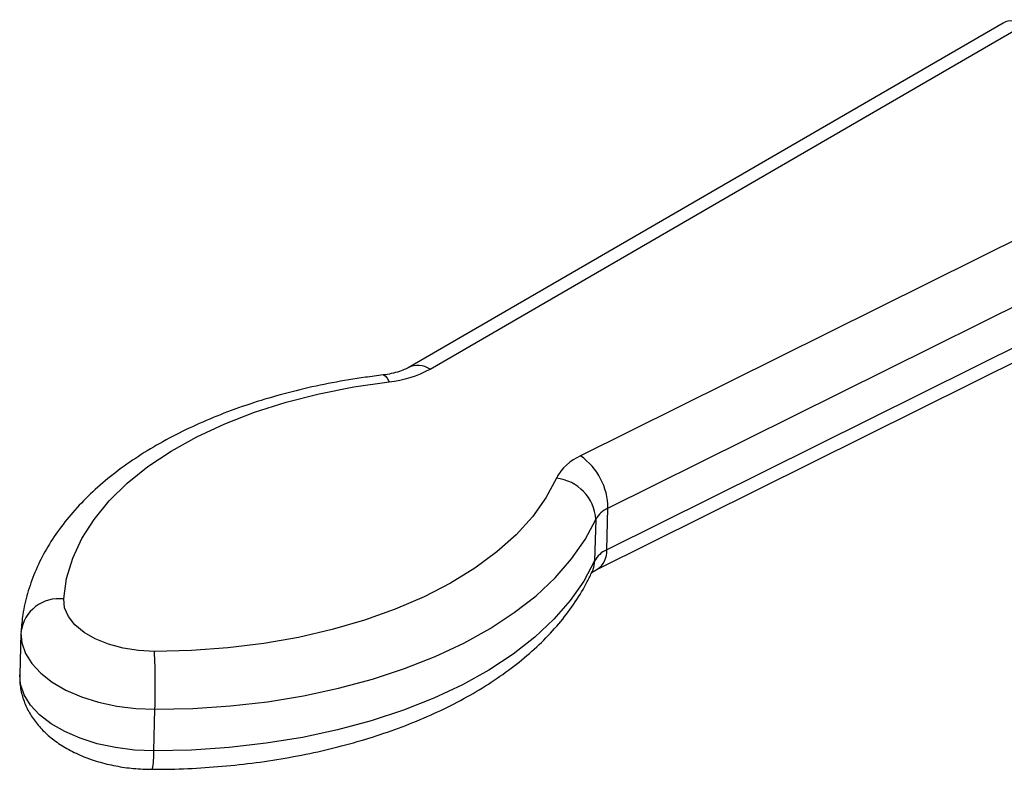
# Model space of a CAD drawing. Header units: inches. Extents: x 0.7 to 32.2, y 0.7 to 24.8.
# Tile 14 of 18: x 24.1 to 26.4, y 19.9 to 21.6. Entities that reach past the tile are written whole.
import ezdxf

# ---------------------------------------------------------------- set-up
doc = ezdxf.new("R2010")
doc.units = ezdxf.units.IN
doc.header["$LTSCALE"] = 3
doc.header["$MEASUREMENT"] = 0

msp = doc.modelspace()

# ---------------------------------------------------------------- linework, layer by layer
for p, q in [((26.4335, 21.6229), (25.0312, 20.8101)), ((25.083, 20.8067), (26.4835, 21.6185)), ((26.9453, 21.3519), (25.4376, 20.602)), ((25.5022, 20.4788), (27.0125, 21.23)), ((27.0096, 21.132), (25.4992, 20.3807)), ((25.4761, 20.3341), (26.9856, 21.0849)), ((25.4992, 20.3807), (25.5022, 20.4788)), ((25.4737, 20.4525), (25.4708, 20.3544)), ((24.1187, 20.1838), (24.1158, 20.0857)), ((24.1189, 20.1869), (24.1187, 20.1838)), ((24.4317, 19.9066), (24.4346, 20.0046))]:
    msp.add_line(p, q)
at = {"flags": 128}
for points in [[(24.9725, 20.7929), (24.9729, 20.793), (24.9772, 20.7912), (24.9819, 20.7858), (24.9866, 20.7769)], [(24.2196, 20.2647), (24.2264, 20.313), (24.2407, 20.3606), (24.2623, 20.4072), (24.291, 20.4525), (24.3267, 20.496), (24.3692, 20.5376), (24.418, 20.5768), (24.4728, 20.6134), (24.5333, 20.6472), (24.5989, 20.6778), (24.6692, 20.7051), (24.7437, 20.7288), (24.8218, 20.7487), (24.903, 20.7648), (24.9866, 20.7769)], [(25.3806, 20.5494), (25.3559, 20.5034), (25.3241, 20.4588), (25.2855, 20.4161), (25.2402, 20.3755), (25.1887, 20.3373), (25.1314, 20.3019), (25.0687, 20.2695), (25.0009, 20.2403), (24.9288, 20.2146), (24.8526, 20.1925), (24.7731, 20.1742), (24.6909, 20.1598), (24.6064, 20.1495), (24.5204, 20.1433), (24.4335, 20.1412)], [(24.4346, 20.0046), (24.524, 20.0066), (24.6126, 20.0126), (24.6997, 20.0225), (24.7849, 20.0364), (24.8675, 20.0541), (24.9471, 20.0755), (25.023, 20.1005), (25.0949, 20.1289), (25.1622, 20.1605), (25.2246, 20.1951), (25.2815, 20.2326), (25.3327, 20.2725), (25.3778, 20.3148), (25.4164, 20.3591), (25.4485, 20.4051), (25.4737, 20.4525)], [(25.4708, 20.3544), (25.4456, 20.307), (25.4135, 20.261), (25.3749, 20.2167), (25.3298, 20.1745), (25.2786, 20.1345), (25.2217, 20.0971), (25.1593, 20.0625), (25.092, 20.0308), (25.0201, 20.0025), (24.9442, 19.9775), (24.8646, 19.9561), (24.782, 19.9384), (24.6968, 19.9245), (24.6097, 19.9145), (24.5211, 19.9085), (24.4317, 19.9066)], [(25.4708, 20.3544), (25.4685, 20.3388), (25.465, 20.3291)], [(24.4335, 20.1412), (24.3959, 20.1431), (24.3594, 20.1488), (24.325, 20.1581), (24.294, 20.1706), (24.2674, 20.186), (24.246, 20.2037), (24.2306, 20.2231), (24.2217, 20.2437), (24.2196, 20.2647)], [(24.1187, 20.1838), (24.1207, 20.1615), (24.1292, 20.1365), (24.1443, 20.1123), (24.1656, 20.0894), (24.1926, 20.0685), (24.2248, 20.0499), (24.2614, 20.0341), (24.3016, 20.0215), (24.3445, 20.0122), (24.3892, 20.0066), (24.4346, 20.0046)], [(24.4317, 19.9066), (24.3863, 19.9085), (24.3416, 19.9141), (24.2987, 19.9234), (24.2585, 19.9361), (24.2219, 19.9519), (24.1897, 19.9704), (24.1627, 19.9914), (24.1414, 20.0142), (24.1263, 20.0384), (24.1178, 20.0635), (24.1158, 20.0857)]]:
    msp.add_lwpolyline(points, dxfattribs=at)
for centre, radius, start, end in [((25.0541, 20.7632), 0.0522, 56.3892, 116.0089), ((24.9612, 21.0301), 0.2544, 275.7153, 298.6062), ((25.4842, 20.4945), 0.1172, 113.4132, 152.0342), ((25.3507, 20.478), 0.1515, 0.311, 54.9852), ((25.3692, 20.4453), 0.1047, 3.9196, 83.7273), ((25.5254, 20.425), 0.0586, 113.4132, 152.0342), ((25.5225, 20.3269), 0.0586, 113.4132, 152.0342), ((25.4493, 20.3765), 0.0501, 302.3563, 4.8403), ((24.2083, 20.1752), 0.0902, 82.764, 172.5674), ((22.6717, 20.0589), 1.7637, 358.2381, 2.6762), ((24.261, 19.8986), 0.1709, 347.9621, 2.6595)]:
    msp.add_arc(centre, radius, start, end)
msp.add_ellipse((26.4811, 21.5368), major_axis=(-0.0466, 0.0867), ratio=0.597214, start_param=5.51521, end_param=6.302233)
for points, knots in [([(24.9725, 20.7929), (24.9585, 20.7912), (24.918, 20.786), (24.8521, 20.775), (24.7759, 20.7586), (24.7021, 20.7388), (24.631, 20.7158), (24.563, 20.6895), (24.4984, 20.6601), (24.4376, 20.6276), (24.381, 20.5922), (24.329, 20.5539), (24.282, 20.5129), (24.2404, 20.4695), (24.2044, 20.4239), (24.1745, 20.3766), (24.1508, 20.328), (24.1334, 20.2784), (24.1229, 20.232), (24.1202, 20.2021), (24.119, 20.1892)], [0, 0, 0, 0, 0.030821, 0.089006, 0.147277, 0.205652, 0.264148, 0.322777, 0.381542, 0.440436, 0.499428, 0.558437, 0.617327, 0.675924, 0.734014, 0.791381, 0.847861, 0.9034, 0.958077, 1, 1, 1, 1]), ([(25.0312, 20.8101), (25.0293, 20.8091), (25.024, 20.8061), (25.011, 20.8009), (24.9929, 20.7959), (24.979, 20.7939), (24.9725, 20.7929)], [0, 0, 0, 0, 0.157811, 0.443466, 0.73904, 1, 1, 1, 1]), ([(24.4281, 19.863), (24.4426, 19.8631), (24.4842, 19.8634), (24.5528, 19.8665), (24.6333, 19.8735), (24.7126, 19.884), (24.7902, 19.8979), (24.8658, 19.9152), (24.939, 19.9358), (25.0093, 19.9597), (25.0765, 19.9868), (25.1401, 20.017), (25.1998, 20.0503), (25.2552, 20.0865), (25.3059, 20.1256), (25.3515, 20.1672), (25.3917, 20.2112), (25.426, 20.2573), (25.4498, 20.2969), (25.4613, 20.3212), (25.465, 20.3291)], [0, 0, 0, 0, 0.031007, 0.089482, 0.147997, 0.206565, 0.265206, 0.323937, 0.382779, 0.441745, 0.500848, 0.560088, 0.619451, 0.6789, 0.738331, 0.797602, 0.856523, 0.914874, 0.972444, 1, 1, 1, 1]), ([(25.4632, 20.3258), (25.4631, 20.3257), (25.4626, 20.3252), (25.4658, 20.3283), (25.4716, 20.3319), (25.4756, 20.3339), (25.4761, 20.3341)], [0, 0, 0, 0, 0.132883, 0.553103, 0.951629, 1, 1, 1, 1]), ([(24.1161, 20.0866), (24.116, 20.0794), (24.1158, 20.0618), (24.1216, 20.0344), (24.1328, 20.0056), (24.1492, 19.9787), (24.1703, 19.9539), (24.1963, 19.9313), (24.2271, 19.9111), (24.2622, 19.894), (24.3008, 19.8803), (24.3417, 19.8705), (24.3844, 19.8642), (24.4134, 19.8634), (24.4281, 19.863)], [0, 0, 0, 0, 0.053518, 0.130397, 0.206831, 0.28445, 0.364799, 0.44904, 0.537437, 0.628944, 0.72164, 0.81404, 0.905918, 1, 1, 1, 1])]:
    msp.add_open_spline(points, degree=3, knots=knots)

doc.saveas('drawing.dxf')
